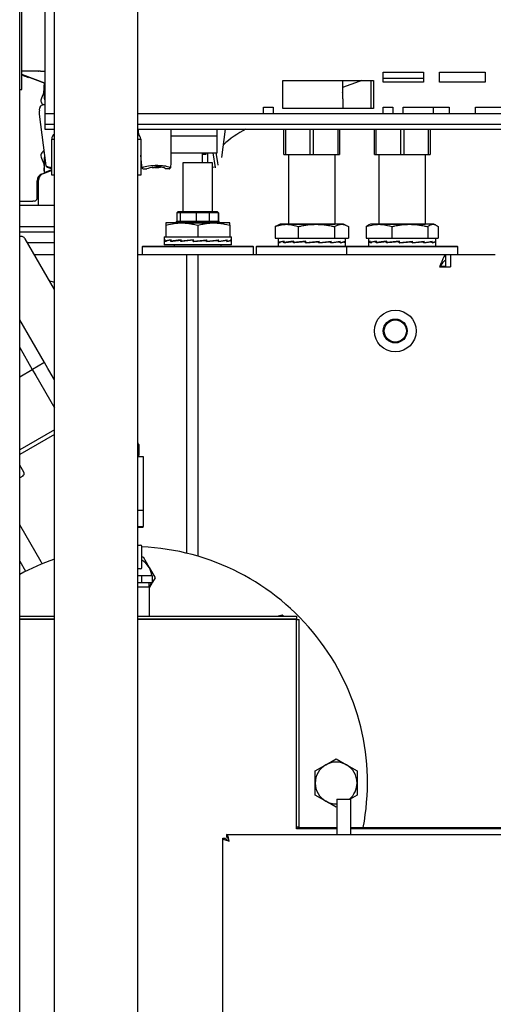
# Model space of a CAD drawing. Extents: x -72 to 51457, y 0 to 26838.
# Tile 65 of 203: x 7665 to 8005, y 8009 to 8716. Entities that reach past the tile are written whole.
import ezdxf

# ---------------------------------------------------------------- set-up
doc = ezdxf.new("R2010")
doc.units = 0
doc.header["$LTSCALE"] = 12
doc.linetypes.add('ACAD_SOLID', pattern=[0])
doc.linetypes.add('SOLID_THIN', pattern=[0])
doc.layers.get('0').update_dxf_attribs({"linetype": 'CONTINUOUS'})
doc.layers.add('501', color=7, linetype='CONTINUOUS')

# ---------------------------------------------------------------- blocks, each defined once
blk = doc.blocks.new('Vela_Drauf')
at = {"color": 7, "linetype": 'SOLID_THIN', "lineweight": 25}
for p, q in [((7664.76, 7799.68), (7664.76, 9327.68)), ((7689.76, 7807.68), (7689.76, 9318.68)), ((7749.76, 7807.68), (7749.76, 9318.68)), ((7666.26, 8666.18), (7666.26, 8851.18)), ((7682.76, 8826.28), (7682.76, 8649.08)), ((7678.27, 8679.53), (7666.26, 8679.53)), ((7682.76, 8679.12), (7678.27, 8679.53)), ((7679.72, 8679.53), (7678.36, 8679.53)), ((7678.36, 8679.53), (7678.57, 8679.53)), ((7679.72, 8679.53), (7682.76, 8679.42)), ((7667.06, 8676.84), (7666.39, 8677.09)), ((7667.04, 8676.88), (7682.76, 8670.83)), ((7682.76, 8670.75), (7667.06, 8676.84)), ((7667.06, 8676.84), (7667.06, 8676.84)), ((7669.75, 8675.32), (7670.79, 8674.93)), ((7854.01, 8672.68), (7919.01, 8672.68)), ((7854.01, 8652.68), (7854.01, 8672.68)), ((7896.76, 8672.68), (7896.76, 8659.48)), ((7917.26, 8672.68), (7917.26, 8652.68)), ((7919.01, 8672.68), (7919.01, 8652.68)), ((7926.01, 8678.68), (7955.01, 8678.68)), ((7926.01, 8671.68), (7926.01, 8678.68)), ((7926.01, 8674.48), (7955.01, 8674.48)), ((7955.01, 8678.68), (7955.01, 8671.68)), ((7966.51, 8678.68), (7999.51, 8678.68)), ((7966.51, 8671.68), (7966.51, 8678.68)), ((7999.51, 8678.68), (7999.51, 8671.68)), ((7664.76, 8666.18), (7666.26, 8666.18)), ((7682.29, 8667.13), (7682.29, 8669.33)), ((7682.48, 8670.4), (7682.57, 8670.4)), ((7682.57, 8660.14), (7682.57, 8670.4)), ((7682.76, 8670.32), (7682.57, 8670.4)), ((7896.86, 8668.87), (7896.76, 8668.97)), ((7896.86, 8668.87), (7896.86, 8666.48)), ((7896.86, 8666.48), (7896.86, 8664.1)), ((7955.01, 8671.68), (7926.01, 8671.68)), ((7999.51, 8671.68), (7966.51, 8671.68)), ((7682.02, 8664.16), (7680.35, 8660.14)), ((7682.76, 8658.9), (7682.57, 8660.14)), ((7896.76, 8664), (7896.86, 8664.1)), ((7896.76, 8659.48), (7897.26, 8659.48)), ((7897.26, 8652.68), (7897.26, 8659.48)), ((7678.93, 8651.53), (7679.24, 8653.18)), ((7682.76, 8655.18), (7681.73, 8655.18)), ((7840.01, 8653.68), (7847.01, 8653.68)), ((7840.01, 8649.08), (7840.01, 8653.68)), ((7847.01, 8653.68), (7847.01, 8649.08)), ((7919.01, 8652.68), (7854.01, 8652.68)), ((7926.01, 8653.68), (7933.01, 8653.68)), ((7926.01, 8649.08), (7926.01, 8653.68)), ((7933.01, 8653.68), (7933.01, 8649.08)), ((7940.51, 8653.68), (7973.51, 8653.68)), ((7940.51, 8649.08), (7940.51, 8653.68)), ((7962.26, 8649.08), (7962.26, 8653.68)), ((7992.51, 8653.68), (8025.51, 8653.68)), ((7992.51, 8649.08), (7992.51, 8653.68)), ((7678.71, 8648.56), (7683.6, 8611.51)), ((7682.76, 8649.08), (7682.76, 8641.48)), ((7682.76, 8649.08), (7689.76, 8649.08)), ((7749.76, 8649.08), (8654.76, 8649.08)), ((7682.76, 8641.48), (7689.76, 8641.48)), ((7682.76, 8641.48), (7682.76, 8637.68)), ((7682.76, 8637.68), (7689.76, 8637.68)), ((7749.76, 8641.48), (8654.76, 8641.48)), ((7749.76, 8637.68), (8654.76, 8637.68)), ((7773.3, 8637.68), (7773.3, 8613.92)), ((7806.76, 8632.68), (7806.76, 8637.68)), ((7810.11, 8617.36), (7812.79, 8637.68)), ((7854.76, 8619.48), (7854.76, 8637.68)), ((7855.83, 8637.68), (7855.83, 8619.48)), ((7873.68, 8619.48), (7873.68, 8637.68)), ((7875.83, 8637.68), (7875.83, 8619.48)), ((7893.68, 8619.48), (7893.68, 8637.68)), ((7894.76, 8637.68), (7894.76, 8619.48)), ((7919.76, 8619.48), (7919.76, 8637.68)), ((7920.83, 8637.68), (7920.83, 8619.48)), ((7938.68, 8619.48), (7938.68, 8637.68)), ((7940.83, 8637.68), (7940.83, 8619.48)), ((7958.68, 8619.48), (7958.68, 8637.68)), ((7959.76, 8637.68), (7959.76, 8619.48)), ((7687.76, 8630.68), (7689.76, 8630.68)), ((7687.76, 8625.68), (7687.76, 8630.68)), ((7749.76, 8630.68), (7751.76, 8630.68)), ((7750.5, 8633.59), (7750.26, 8636.35)), ((7751.76, 8630.68), (7751.76, 8625.68)), ((7806.76, 8632.68), (7773.3, 8632.68)), ((7806.76, 8620.68), (7806.76, 8632.68)), ((7687.76, 8609.68), (7687.76, 8625.68)), ((7751.76, 8625.68), (7751.76, 8609.68)), ((7680.35, 8616.93), (7682.02, 8612.91)), ((7682.57, 8616.93), (7682.74, 8618.03)), ((7682.57, 8606.67), (7682.57, 8616.93)), ((7752.21, 8613.92), (7751.76, 8619.1)), ((7773.3, 8620.68), (7806.76, 8620.68)), ((7796.21, 8613.68), (7796.21, 8620.68)), ((7798.5, 8619.68), (7796.43, 8619.68)), ((7798.7, 8620.68), (7798.72, 8620.33)), ((7798.72, 8619.98), (7798.72, 8620.33)), ((7799.75, 8620.68), (7799.75, 8613.68)), ((7803.7, 8620.68), (7805.39, 8610.25)), ((7807.15, 8613.92), (7806.05, 8620.68)), ((7854.76, 8619.48), (7855.83, 8619.48)), ((7855.83, 8619.48), (7873.68, 8619.48)), ((7857.91, 8619.48), (7857.91, 8569.48)), ((7873.68, 8619.48), (7875.83, 8619.48)), ((7875.83, 8619.48), (7893.68, 8619.48)), ((7891.61, 8569.48), (7891.61, 8619.48)), ((7893.68, 8619.48), (7894.76, 8619.48)), ((7919.76, 8619.48), (7920.83, 8619.48)), ((7920.83, 8619.48), (7938.68, 8619.48)), ((7922.91, 8619.48), (7922.91, 8569.48)), ((7938.68, 8619.48), (7940.83, 8619.48)), ((7940.83, 8619.48), (7958.68, 8619.48)), ((7956.61, 8569.48), (7956.61, 8619.48)), ((7958.68, 8619.48), (7959.76, 8619.48)), ((7682.29, 8607.74), (7682.29, 8609.94)), ((7682.57, 8606.67), (7687.76, 8608.68)), ((7687.76, 8604.68), (7687.76, 8609.68)), ((7751.76, 8609.68), (7751.76, 8604.68)), ((7752.74, 8610.02), (7752.21, 8613.92)), ((7753.82, 8609.18), (7756.22, 8609.18)), ((7760.06, 8610.29), (7761.28, 8610.18)), ((7763.13, 8610.18), (7761.28, 8610.18)), ((7772.1, 8609.18), (7769.7, 8609.18)), ((7773.3, 8613.92), (7773.1, 8610.02)), ((7782.11, 8613.68), (7782.11, 8578.68)), ((7803.41, 8613.68), (7782.11, 8613.68)), ((7803.41, 8578.68), (7803.41, 8613.68)), ((7804.6, 8610.41), (7803.41, 8610.29)), ((7807.41, 8611.91), (7807.15, 8613.92)), ((7680.44, 8605.42), (7680.43, 8605.42)), ((7680.44, 8605.42), (7687.76, 8608.26)), ((7687.76, 8608.16), (7681.52, 8605.76)), ((7682.57, 8606.67), (7682.48, 8606.67)), ((7689.76, 8604.68), (7687.76, 8604.68)), ((7751.76, 8604.68), (7749.76, 8604.68)), ((7677.28, 8600.74), (7677.27, 8600.74)), ((7677.28, 8588.03), (7677.28, 8600.74)), ((7678.34, 8583.03), (7678.34, 8601.08)), ((7677.28, 8588.03), (7677.27, 8588.03)), ((7664.76, 8586.03), (7674.12, 8586.03)), ((7664.76, 8583.03), (7678.34, 8583.03)), ((7675.3, 8586.03), (7674.12, 8586.03)), ((7678.34, 8583.03), (7689.76, 8583.03)), ((7778.76, 8578.68), (7777.76, 8577.68)), ((7777.76, 8577.68), (7777.76, 8571.53)), ((7780.35, 8577.68), (7777.76, 8577.68)), ((7778.76, 8578.68), (7781.05, 8578.68)), ((7781.05, 8578.68), (7780.35, 8577.68)), ((7791.67, 8577.68), (7780.35, 8577.68)), ((7780.35, 8571.53), (7780.35, 8577.68)), ((7781.05, 8578.68), (7791.97, 8578.68)), ((7791.67, 8577.68), (7791.97, 8578.68)), ((7791.67, 8577.68), (7791.67, 8571.53)), ((7801.18, 8577.68), (7791.67, 8577.68)), ((7791.97, 8578.68), (7800.43, 8578.68)), ((7801.18, 8577.68), (7800.43, 8578.68)), ((7800.43, 8578.68), (7806.74, 8578.68)), ((7801.18, 8571.53), (7801.18, 8577.68)), ((7807.72, 8577.68), (7801.18, 8577.68)), ((7807.72, 8577.68), (7806.74, 8578.68)), ((7806.74, 8578.68), (7806.76, 8578.68)), ((7807.76, 8577.68), (7806.76, 8578.68)), ((7807.72, 8577.68), (7807.72, 8571.53)), ((7807.76, 8577.68), (7807.72, 8577.68)), ((7807.76, 8571.53), (7807.76, 8577.68)), ((7664.76, 8567.68), (7689.76, 8567.68)), ((7770, 8570.48), (7769.74, 8570.36)), ((7769.76, 8570.32), (7769.76, 8568.71)), ((7769.76, 8568.71), (7769.76, 8560.48)), ((7776.13, 8570.48), (7770, 8570.48)), ((7815.52, 8570.48), (7770, 8570.48)), ((7776.13, 8570.48), (7784.45, 8570.48)), ((7777.76, 8571.53), (7776.71, 8570.48)), ((7777.76, 8571.53), (7780.35, 8571.53)), ((7780.35, 8571.53), (7780.65, 8571.68)), ((7780.65, 8571.68), (7791.37, 8571.68)), ((7784.45, 8570.48), (7809.38, 8570.48)), ((7791.37, 8571.68), (7791.67, 8571.53)), ((7791.67, 8571.53), (7801.18, 8571.53)), ((7792.76, 8568.71), (7792.76, 8560.48)), ((7801.18, 8571.53), (7801.36, 8571.68)), ((7801.36, 8571.68), (7807.54, 8571.68)), ((7807.54, 8571.68), (7807.72, 8571.53)), ((7807.72, 8571.53), (7807.76, 8571.53)), ((7808.81, 8570.48), (7807.76, 8571.53)), ((7815.52, 8570.48), (7809.38, 8570.48)), ((7815.78, 8570.36), (7815.52, 8570.48)), ((7815.76, 8568.71), (7815.76, 8570.32)), ((7815.76, 8568.71), (7815.76, 8560.48)), ((7850, 8568.52), (7848.47, 8567.71)), ((7848.47, 8567.71), (7848.47, 8559.48)), ((7852, 8569.48), (7849.99, 8568.55)), ((7857.91, 8569.48), (7852, 8569.48)), ((7895.89, 8569.48), (7852, 8569.48)), ((7858.13, 8569.48), (7891.38, 8569.48)), ((7864.9, 8567.71), (7864.9, 8559.48)), ((7891.19, 8567.71), (7891.19, 8559.48)), ((7897.52, 8569.48), (7891.61, 8569.48)), ((7897.52, 8569.48), (7895.89, 8569.48)), ((7899.53, 8568.55), (7897.52, 8569.48)), ((7901.04, 8567.71), (7901.04, 8559.48)), ((7913.94, 8567.71), (7913.94, 8559.48)), ((7917, 8569.48), (7915.78, 8568.91)), ((7922.91, 8569.48), (7917, 8569.48)), ((7961.59, 8569.48), (7917, 8569.48)), ((7923.13, 8569.48), (7956.38, 8569.48)), ((7932.24, 8567.71), (7932.24, 8559.48)), ((7962.52, 8569.48), (7956.61, 8569.48)), ((7958.06, 8567.71), (7958.06, 8559.48)), ((7962.52, 8569.48), (7961.59, 8569.48)), ((7963.74, 8568.91), (7962.52, 8569.48)), ((7965.58, 8567.71), (7965.58, 8559.48)), ((7664.76, 8563.88), (7689.76, 8563.88)), ((7689.76, 8522.45), (7668.69, 8558.93)), ((7768.51, 8560.48), (7768.51, 8557.57)), ((7768.51, 8560.48), (7769.76, 8560.48)), ((7769.76, 8560.48), (7774.6, 8560.48)), ((7774.6, 8560.48), (7787.91, 8560.48)), ((7787.91, 8560.48), (7792.76, 8560.48)), ((7792.76, 8560.48), (7797.6, 8560.48)), ((7797.6, 8560.48), (7803.43, 8560.48)), ((7803.43, 8560.48), (7810.91, 8560.48)), ((7810.91, 8560.48), (7815.76, 8560.48)), ((7815.76, 8560.48), (7817.01, 8560.48)), ((7817.01, 8557.57), (7817.01, 8560.48)), ((7848.47, 8559.48), (7851.93, 8559.48)), ((7850.51, 8559.48), (7850.51, 8556.68)), ((7851.93, 8559.48), (7861.44, 8559.48)), ((7861.44, 8559.48), (7864.9, 8559.48)), ((7864.9, 8559.48), (7870.44, 8559.48)), ((7870.44, 8559.48), (7885.65, 8559.48)), ((7885.65, 8559.48), (7891.19, 8559.48)), ((7891.19, 8559.48), (7893.26, 8559.48)), ((7893.26, 8559.48), (7898.97, 8559.48)), ((7898.97, 8559.48), (7901.04, 8559.48)), ((7899.01, 8556.68), (7899.01, 8559.48)), ((7913.94, 8559.48), (7917.79, 8559.48)), ((7915.51, 8559.48), (7915.51, 8556.48)), ((7917.79, 8559.48), (7928.39, 8559.48)), ((7928.39, 8559.48), (7932.24, 8559.48)), ((7932.24, 8559.48), (7937.68, 8559.48)), ((7937.68, 8559.48), (7952.62, 8559.48)), ((7952.62, 8559.48), (7958.06, 8559.48)), ((7958.06, 8559.48), (7959.64, 8559.48)), ((7959.64, 8559.48), (7964.01, 8559.48)), ((7964.01, 8556.48), (7964.01, 8559.48)), ((7964.01, 8559.48), (7965.58, 8559.48)), ((7670.16, 8556.38), (7689.76, 8556.38)), ((7753.26, 8553.68), (7752.76, 8553.18)), ((7752.76, 8553.18), (7752.76, 8547.68)), ((7832.76, 8553.18), (7752.76, 8553.18)), ((7753.26, 8553.68), (7832.26, 8553.68)), ((7768.51, 8557.33), (7768.51, 8554.68)), ((7803.43, 8554.68), (7768.51, 8554.68)), ((7769.32, 8557.05), (7769.32, 8557.87)), ((7769.32, 8557.87), (7769.39, 8557.87)), ((7769.39, 8557.58), (7769.39, 8558.14)), ((7769.39, 8557.31), (7769.39, 8557.58)), ((7769.39, 8557.58), (7769.39, 8557.58)), ((7769.39, 8557.31), (7770.37, 8557.33)), ((7773.48, 8557.05), (7773.48, 8557.87)), ((7773.48, 8557.87), (7773.64, 8557.87)), ((7773.57, 8557.87), (7773.64, 8557.89)), ((7773.64, 8557.58), (7773.64, 8558.14)), ((7773.64, 8557.31), (7773.64, 8557.58)), ((7773.64, 8557.58), (7773.64, 8557.58)), ((7773.64, 8557.31), (7774.87, 8557.34)), ((7774.69, 8557.21), (7774.69, 8557.34)), ((7774.87, 8557.34), (7780.81, 8558.03)), ((7775.91, 8554.68), (7775.91, 8553.68)), ((7780.58, 8557.05), (7780.58, 8557.87)), ((7780.58, 8557.87), (7780.81, 8557.87)), ((7780.81, 8557.58), (7780.81, 8558.14)), ((7780.81, 8557.31), (7780.81, 8557.58)), ((7780.81, 8557.58), (7780.81, 8557.58)), ((7780.81, 8557.31), (7781.57, 8557.34)), ((7781.34, 8557.12), (7781.34, 8557.33)), ((7781.57, 8557.34), (7789.79, 8558.1)), ((7789.53, 8557.05), (7789.53, 8557.87)), ((7789.53, 8557.87), (7789.74, 8557.85)), ((7789.74, 8557.07), (7789.53, 8557.05)), ((7789.74, 8557.07), (7798.59, 8557.85)), ((7789.74, 8557.58), (7789.74, 8557.85)), ((7789.74, 8557.07), (7789.74, 8557.58)), ((7789.74, 8557.58), (7789.79, 8557.58)), ((7789.79, 8557.58), (7789.79, 8558.14)), ((7789.8, 8557.58), (7789.79, 8557.58)), ((7789.8, 8557.31), (7789.8, 8557.58)), ((7798.98, 8557.87), (7798.59, 8557.85)), ((7798.83, 8558.11), (7798.83, 8557.86)), ((7798.98, 8557.05), (7798.98, 8557.87)), ((7798.98, 8557.11), (7806.55, 8557.85)), ((7798.98, 8557.58), (7799.23, 8557.58)), ((7799.23, 8557.31), (7798.98, 8557.33)), ((7799.23, 8557.58), (7799.23, 8558.14)), ((7799.23, 8557.31), (7799.23, 8557.58)), ((7799.23, 8557.58), (7799.23, 8557.58)), ((7817.01, 8554.68), (7803.43, 8554.68)), ((7807.47, 8557.87), (7806.55, 8557.85)), ((7806.77, 8558.04), (7806.77, 8557.86)), ((7807.47, 8557.05), (7807.47, 8557.87)), ((7807.47, 8557.19), (7812.42, 8557.85)), ((7807.47, 8557.58), (7807.68, 8557.58)), ((7807.68, 8557.31), (7807.47, 8557.32)), ((7807.68, 8557.58), (7807.68, 8558.14)), ((7807.68, 8557.31), (7807.68, 8557.58)), ((7807.68, 8557.58), (7807.68, 8557.58)), ((7809.61, 8553.68), (7809.61, 8554.68)), ((7813.73, 8557.87), (7812.42, 8557.85)), ((7812.58, 8557.94), (7812.58, 8557.85)), ((7813.73, 8557.05), (7813.73, 8557.87)), ((7813.73, 8557.58), (7813.86, 8557.58)), ((7813.86, 8557.31), (7813.73, 8557.32)), ((7813.86, 8557.58), (7813.86, 8558.14)), ((7813.86, 8557.31), (7813.86, 8557.58)), ((7813.86, 8557.58), (7813.86, 8557.58)), ((7816.79, 8557.87), (7816.23, 8557.86)), ((7816.79, 8557.05), (7816.79, 8557.87)), ((7816.79, 8557.58), (7816.83, 8557.58)), ((7816.83, 8557.31), (7816.79, 8557.32)), ((7816.83, 8557.58), (7816.83, 8558.14)), ((7816.83, 8557.31), (7816.83, 8557.58)), ((7816.83, 8557.58), (7816.83, 8557.58)), ((7817.01, 8554.68), (7817.01, 8557.33)), ((7832.76, 8553.18), (7832.26, 8553.68)), ((7832.76, 8547.68), (7832.76, 8553.18)), ((7835.26, 8553.68), (7834.76, 8553.18)), ((7834.76, 8553.18), (7834.76, 8547.68)), ((7899.76, 8553.18), (7834.76, 8553.18)), ((7835.26, 8553.68), (7900.26, 8553.68)), ((7850.51, 8556.43), (7850.51, 8553.68)), ((7851.03, 8556.05), (7851.03, 8556.87)), ((7851.03, 8556.87), (7851.09, 8556.87)), ((7851.09, 8556.58), (7851.09, 8557.14)), ((7851.09, 8556.31), (7851.09, 8556.58)), ((7851.09, 8556.58), (7851.09, 8556.58)), ((7851.09, 8556.31), (7851.92, 8556.33)), ((7854.76, 8556.05), (7854.76, 8556.87)), ((7854.76, 8556.87), (7854.91, 8556.87)), ((7854.91, 8556.58), (7854.91, 8557.14)), ((7854.91, 8556.31), (7854.91, 8556.58)), ((7854.91, 8556.58), (7854.91, 8556.58)), ((7854.91, 8556.31), (7856.19, 8556.34)), ((7856.01, 8556.23), (7856.01, 8556.34)), ((7856.19, 8556.34), (7861.76, 8557.02)), ((7861.54, 8556.05), (7861.54, 8556.87)), ((7861.54, 8556.87), (7861.76, 8556.87)), ((7861.76, 8556.58), (7861.76, 8557.14)), ((7861.76, 8556.31), (7861.76, 8556.58)), ((7861.76, 8556.58), (7861.76, 8556.58)), ((7861.76, 8556.31), (7862.59, 8556.34)), ((7862.36, 8556.13), (7862.36, 8556.33)), ((7862.59, 8556.34), (7870.58, 8557.09)), ((7870.32, 8556.05), (7870.32, 8556.87)), ((7870.32, 8556.87), (7870.58, 8556.85)), ((7870.6, 8556.07), (7870.32, 8556.05)), ((7870.58, 8556.58), (7870.58, 8557.14)), ((7870.58, 8556.31), (7870.58, 8556.58)), ((7870.58, 8556.58), (7870.58, 8556.58)), ((7870.6, 8556.07), (7879.47, 8556.85)), ((7870.6, 8556.07), (7870.6, 8556.32)), ((7879.78, 8556.87), (7879.47, 8556.85)), ((7879.71, 8557.11), (7879.71, 8556.87)), ((7879.78, 8556.05), (7879.78, 8556.87)), ((7879.78, 8556.1), (7887.62, 8556.85)), ((7879.78, 8556.58), (7880.04, 8556.58)), ((7880.04, 8556.31), (7879.78, 8556.33)), ((7880.04, 8556.58), (7880.04, 8557.14)), ((7880.04, 8556.31), (7880.04, 8556.58)), ((7880.04, 8556.58), (7880.04, 8556.58)), ((7888.48, 8556.87), (7887.62, 8556.85)), ((7887.85, 8557.05), (7887.85, 8556.86)), ((7888.48, 8556.05), (7888.48, 8556.87)), ((7888.48, 8556.18), (7893.82, 8556.85)), ((7888.48, 8556.58), (7888.7, 8556.58)), ((7888.7, 8556.31), (7888.48, 8556.32)), ((7888.7, 8556.58), (7888.7, 8557.14)), ((7888.7, 8556.31), (7888.7, 8556.58)), ((7888.7, 8556.58), (7888.7, 8556.58)), ((7895.09, 8556.87), (7893.82, 8556.85)), ((7893.99, 8556.96), (7893.99, 8556.85)), ((7895.09, 8556.05), (7895.09, 8556.87)), ((7895.09, 8556.58), (7895.23, 8556.58)), ((7895.23, 8556.31), (7895.09, 8556.32)), ((7895.23, 8556.58), (7895.23, 8557.14)), ((7895.23, 8556.31), (7895.23, 8556.58)), ((7895.23, 8556.58), (7895.23, 8556.58)), ((7898.6, 8556.87), (7897.88, 8556.86)), ((7898.6, 8556.05), (7898.6, 8556.87)), ((7898.6, 8556.58), (7898.65, 8556.58)), ((7898.65, 8556.31), (7898.6, 8556.32)), ((7898.65, 8556.58), (7898.65, 8557.14)), ((7898.65, 8556.31), (7898.65, 8556.58)), ((7898.65, 8556.58), (7898.65, 8556.58)), ((7899.01, 8553.68), (7899.01, 8556.43)), ((7900.26, 8553.68), (7899.76, 8553.18)), ((7899.76, 8553.18), (7899.76, 8547.68)), ((7979.76, 8553.18), (7899.76, 8553.18)), ((7900.26, 8553.68), (7979.26, 8553.68)), ((7915.51, 8556.24), (7915.51, 8553.68)), ((7916.61, 8556.05), (7916.61, 8556.87)), ((7916.61, 8556.87), (7916.69, 8556.87)), ((7916.69, 8556.58), (7916.69, 8557.14)), ((7916.69, 8556.31), (7916.69, 8556.58)), ((7916.69, 8556.58), (7916.69, 8556.58)), ((7916.69, 8556.31), (7917.8, 8556.33)), ((7921, 8556.86), (7921.3, 8556.91)), ((7921.13, 8556.05), (7921.13, 8556.87)), ((7921.13, 8556.87), (7921.3, 8556.87)), ((7921.3, 8556.58), (7921.3, 8557.14)), ((7921.3, 8556.31), (7921.3, 8556.58)), ((7921.3, 8556.58), (7921.3, 8556.58)), ((7921.3, 8556.31), (7922.48, 8556.34)), ((7922.29, 8556.2), (7922.29, 8556.34)), ((7922.48, 8556.34), (7928.72, 8557.04)), ((7928.49, 8556.05), (7928.49, 8556.87)), ((7928.49, 8556.87), (7928.72, 8556.87)), ((7928.72, 8556.58), (7928.72, 8557.14)), ((7928.72, 8556.31), (7928.72, 8556.58)), ((7928.72, 8556.58), (7928.72, 8556.58)), ((7928.72, 8556.31), (7929.43, 8556.34)), ((7929.19, 8556.11), (7929.19, 8556.33)), ((7929.43, 8556.34), (7937.83, 8557.11)), ((7937.56, 8556.05), (7937.56, 8556.87)), ((7937.56, 8556.87), (7937.7, 8556.85)), ((7937.7, 8556.07), (7937.56, 8556.05)), ((7937.7, 8556.07), (7946.52, 8556.85)), ((7937.7, 8556.58), (7937.7, 8556.85)), ((7937.7, 8556.07), (7937.7, 8556.58)), ((7937.7, 8556.58), (7937.83, 8556.58)), ((7937.83, 8556.58), (7937.83, 8557.14)), ((7937.83, 8556.31), (7937.83, 8556.58)), ((7937.83, 8556.58), (7937.83, 8556.58)), ((7946.97, 8556.87), (7946.52, 8556.85)), ((7946.77, 8557.1), (7946.77, 8556.86)), ((7946.97, 8556.05), (7946.97, 8556.87)), ((7946.97, 8556.12), (7954.31, 8556.85)), ((7946.97, 8556.58), (7947.22, 8556.58)), ((7947.22, 8556.31), (7946.97, 8556.33)), ((7947.22, 8556.58), (7947.22, 8557.14)), ((7947.22, 8556.31), (7947.22, 8556.58)), ((7947.22, 8556.58), (7947.22, 8556.58)), ((7955.28, 8556.87), (7954.31, 8556.85)), ((7954.53, 8557.04), (7954.53, 8556.85)), ((7955.28, 8556.05), (7955.28, 8556.87)), ((7955.28, 8556.21), (7959.89, 8556.85)), ((7955.28, 8556.58), (7955.48, 8556.58)), ((7955.49, 8556.31), (7955.28, 8556.32)), ((7955.48, 8556.58), (7955.48, 8557.14)), ((7955.49, 8556.58), (7955.48, 8556.58)), ((7955.49, 8556.31), (7955.49, 8556.58)), ((7961.23, 8556.87), (7959.89, 8556.85)), ((7960.04, 8556.92), (7960.04, 8556.85)), ((7961.23, 8556.05), (7961.23, 8556.87)), ((7961.23, 8556.58), (7961.35, 8556.58)), ((7961.35, 8556.31), (7961.23, 8556.32)), ((7961.35, 8556.58), (7961.35, 8557.14)), ((7961.35, 8556.31), (7961.35, 8556.58)), ((7961.35, 8556.58), (7961.35, 8556.58)), ((7963.91, 8556.87), (7963.47, 8556.87)), ((7963.91, 8556.05), (7963.91, 8556.87)), ((7963.91, 8556.58), (7963.93, 8556.58)), ((7963.93, 8556.31), (7963.91, 8556.31)), ((7963.93, 8556.58), (7963.93, 8557.14)), ((7963.93, 8556.31), (7963.93, 8556.58)), ((7963.93, 8556.58), (7963.93, 8556.58)), ((7964.01, 8553.68), (7964.01, 8556.24)), ((7675.19, 8547.68), (7689.76, 8547.68)), ((7749.76, 8547.68), (7784.76, 8547.68)), ((7784.76, 8547.68), (7784.76, 8332.91)), ((7784.76, 8547.68), (7792.76, 8547.68)), ((7792.76, 8547.68), (7792.76, 8330.77)), ((7792.76, 8547.68), (7970.99, 8547.68)), ((7974.45, 8547.68), (8006.58, 8547.68)), ((7966.66, 8538.68), (7974.45, 8538.68)), ((7967.12, 8539.18), (7970.99, 8539.18)), ((7688.39, 8528.03), (7687.47, 8528.19)), ((7682.48, 8470.05), (7664.76, 8500.75)), ((7664.76, 8480.75), (7673.82, 8465.05)), ((7674.08, 8465.2), (7682.22, 8469.9)), ((7682.48, 8470.05), (7682.22, 8469.9)), ((7685.06, 8465.59), (7682.48, 8470.05)), ((7664.76, 8459.82), (7673.82, 8465.05)), ((7673.82, 8465.05), (7676.4, 8460.59)), ((7676.4, 8460.59), (7689.76, 8437.45)), ((7685.7, 8464.47), (7685.06, 8465.59)), ((7689.76, 8457.45), (7685.7, 8464.47)), ((7689.76, 8421.72), (7664.76, 8407.28)), ((7689.76, 8418.25), (7664.76, 8403.82)), ((7750.01, 8412.33), (7749.76, 8412.33)), ((7750.26, 8411.33), (7749.76, 8411.33)), ((7750.76, 8410.83), (7749.76, 8410.83)), ((7750.01, 8411.33), (7750.01, 8412.33)), ((7750.76, 8410.83), (7750.26, 8411.33)), ((7750.76, 8403.63), (7750.76, 8410.83)), ((7750.76, 8403.63), (7749.76, 8403.63)), ((7750.26, 8402.33), (7750.26, 8403.05)), ((7750.32, 8403.19), (7750.76, 8403.63)), ((7667.73, 8391.1), (7664.76, 8396.25)), ((7753.66, 8402.13), (7749.76, 8402.13)), ((7753.66, 8363.63), (7753.66, 8402.13)), ((7666.98, 8388.36), (7664.76, 8387.08)), ((7753.66, 8363.63), (7749.76, 8363.63)), ((7753.66, 8352.13), (7753.66, 8363.63)), ((7680.11, 8326.66), (7664.76, 8353.25)), ((7749.76, 8352.13), (7753.66, 8352.13)), ((7749.76, 8351.63), (7753.16, 8351.63)), ((7753.16, 8351.63), (7753.66, 8352.13)), ((7749.76, 8338.63), (7751.4, 8338.63)), ((7752.55, 8322.63), (7752.55, 8337.63)), ((7664.76, 8327.25), (7669.01, 8319.88)), ((7752.55, 8330.18), (7753.42, 8330.18)), ((7753.42, 8330.18), (7757.75, 8322.68)), ((7751.4, 8321.63), (7749.76, 8321.63)), ((7757.75, 8322.68), (7762.08, 8315.18)), ((7752.55, 8316.63), (7749.76, 8316.63)), ((7752.55, 8311.63), (7749.76, 8311.63)), ((7752.55, 8311.63), (7752.55, 8316.63)), ((7760.35, 8316.63), (7752.55, 8316.63)), ((7760.35, 8311.63), (7752.55, 8311.63)), ((7757.76, 8308.63), (7757.76, 8311.63)), ((7760.03, 8311.63), (7758.1, 8308.29)), ((7760.35, 8311.63), (7760.35, 8316.63)), ((7762.08, 8315.18), (7760.35, 8312.18)), ((7749.76, 8308.63), (7758.06, 8308.63)), ((7758.06, 8287.68), (7758.06, 8308.63)), ((7664.76, 8287.68), (7689.76, 8287.68)), ((7664.76, 8285.68), (7689.76, 8285.68)), ((7689.76, 8285.18), (7664.76, 8285.18)), ((7749.76, 8287.68), (7863.76, 8287.68)), ((7749.76, 8285.68), (7863.76, 8285.68)), ((7863.76, 8285.18), (7749.76, 8285.18)), ((7849.7, 8287.68), (7853.54, 8288.71)), ((7853.54, 8288.71), (7854.57, 8287.68)), ((7863.76, 8287.68), (7863.76, 8285.68)), ((7863.76, 8285.18), (7863.76, 8285.68)), ((7863.76, 8134.68), (7863.76, 8285.18)), ((7863.76, 8285.18), (7865.76, 8285.18)), ((7865.76, 8136.18), (7865.76, 8285.18)), ((7884.76, 8180.67), (7892.26, 8185)), ((7892.26, 8185), (7899.76, 8180.67)), ((7877.26, 8176.34), (7884.76, 8180.67)), ((7899.76, 8180.67), (7907.26, 8176.34)), ((7877.26, 8167.68), (7877.26, 8176.34)), ((7907.26, 8176.34), (7907.26, 8167.68)), ((7877.26, 8159.02), (7877.26, 8167.68)), ((7907.26, 8167.68), (7907.26, 8159.02)), ((7884.76, 8154.69), (7877.26, 8159.02)), ((7892.76, 8156.18), (7892.76, 8130.68)), ((7892.76, 8156.18), (7902.76, 8156.18)), ((7907.26, 8159.02), (7902.34, 8156.18)), ((7902.76, 8130.68), (7902.76, 8156.18)), ((7892.26, 8150.36), (7884.76, 8154.69)), ((7892.76, 8150.65), (7892.26, 8150.36)), ((7863.76, 8136.18), (7865.76, 8136.18)), ((7892.76, 8134.68), (7863.76, 8134.68)), ((7864.76, 8135.68), (7892.76, 8135.68)), ((7864.76, 8135.68), (7864.76, 8134.68)), ((7902.76, 8135.68), (8250.61, 8135.68)), ((8255.46, 8134.68), (7902.76, 8134.68)), ((7810.76, 7840.39), (7810.76, 8127.98)), ((7810.76, 8127.98), (7812.76, 8127.98)), ((7813.46, 8130.68), (8253.05, 8130.68)), ((7813.46, 8130.68), (7813.46, 8128.68))]:
    blk.add_line(p, q, dxfattribs=at)
for points in [[(7910.75, 8672.68), (7908.7, 8671.96), (7896.76, 8667.63)], [(7679.33, 8653.6), (7679.28, 8653.39), (7679.24, 8653.18)], [(7763.14, 8610.18), (7763.13, 8610.18)], [(7805.44, 8609.98), (7805.42, 8610.11), (7805.39, 8610.25)], [(7789.53, 8557.05), (7794.29, 8557.46), (7798.98, 8557.87)], [(7789.8, 8557.31), (7794.55, 8557.73), (7799.23, 8558.14)], [(7870.32, 8556.05), (7875.06, 8556.46), (7879.78, 8556.87)], [(7870.58, 8556.31), (7875.32, 8556.73), (7880.04, 8557.14)], [(7937.56, 8556.05), (7942.32, 8556.46), (7946.97, 8556.87)], [(7937.83, 8556.31), (7942.58, 8556.73), (7947.22, 8557.14)], [(7681.19, 8325.35), (7680.68, 8325.86), (7680.11, 8326.66)]]:
    blk.add_lwpolyline(points, dxfattribs=at)
for points in [[(7798.97, 8570, -0.033381), (7804.14, 8570.37)], [(7872, 8569, -0.029249), (7877.91, 8569.37)], [(7918.88, 8569, -0.041804), (7923, 8569.37)], [(7939.21, 8569, -0.029775), (7945.02, 8569.37)]]:
    blk.add_lwpolyline(points, format="xyb", dxfattribs=at)
for radius in [15, 8.6, 8]:
    blk.add_circle((7934.76, 8492.68), radius, dxfattribs=at)
for centre, radius, start, end in [((7719.84, 8633.72), 30.54, 4.94894, 7.46257), ((7863.76, 8567.63), 79, 117.52561, 131.7082), ((7691.76, 8630.68), 4, 120, 180), ((7747.76, 8630.68), 4, 0, 60), ((7796.53, 8619.97), 0.328, 192.98439, 216.758), ((7796.43, 8619.89), 0.207, 215.13162, 268.06666), ((7798.49, 8619.89), 0.207, 271.93334, 324.86838), ((7798.37, 8619.98), 0.351, 323.91678, 0.87413), ((7682.26, 8600.77), 5, 111.52464, 180.25718), ((7675.28, 8588.02), 1.98, 270.48628, 0.47817), ((7673.93, 8465.46), 0.3, 210.00001, 300), ((7750.46, 8403.05), 0.2, 135.00001, 180), ((7750.46, 8402.33), 0.2, 180, 270), ((7666, 8390.1), 2, 300, 30), ((7751.56, 8348.63), 3, 90, 126.8699), ((7744.76, 8167.68), 170, 349.15018, 87.37216), ((7744.76, 8167.68), 170, 108.8765, 118.07249), ((7744.76, 8315.18), 15, 30, 58.69355), ((7744.76, 8315.18), 15, 5.54725, 30), ((7744.76, 8315.18), 15, 332.45732, 346.31011), ((7892.26, 8167.68), 15, 120, 180), ((7892.26, 8167.68), 15, 60, 120), ((7892.26, 8167.68), 15, 0, 60), ((7892.26, 8167.68), 15, 180, 240), ((7892.26, 8167.68), 15, 309.94451, 0), ((7892.26, 8167.68), 15, 240, 271.91021)]:
    blk.add_arc(centre, radius, start, end, dxfattribs=at)
for points in [[(7669.75, 8675.32), (7668.13, 8675.91), (7667.72, 8676.06), (7666.26, 8676.62)], [(7681.73, 8655.18), (7680.57, 8655.18), (7679.57, 8654.52), (7679.33, 8653.6)], [(7761.66, 8610.47), (7759.22, 8610.27), (7757.15, 8609.78), (7756.22, 8609.18)], [(7760.85, 8610.41), (7761.41, 8610.35), (7762.2, 8610.28), (7762.8, 8610.22), (7763.08, 8610.19), (7763.14, 8610.19), (7763.14, 8610.18)], [(7763.13, 8610.18), (7763.25, 8610.19), (7764.02, 8610.25), (7765.88, 8610.41)], [(7766.37, 8610.5), (7766.21, 8610.45), (7766.14, 8610.43), (7765.88, 8610.41)], [(7769.7, 8609.18), (7769.6, 8609.78), (7768.21, 8610.27), (7766.05, 8610.47)], [(7792.76, 8568.71), (7793.59, 8568.92), (7794.92, 8569.24), (7796.4, 8569.57), (7797.64, 8569.81), (7798.49, 8569.94), (7798.97, 8570)], [(7864.9, 8567.71), (7865.85, 8567.92), (7867.38, 8568.24), (7869.06, 8568.57), (7870.48, 8568.81), (7871.45, 8568.94), (7872, 8569)], [(7913.94, 8567.71), (7916.41, 8568.48), (7917.46, 8568.76), (7918.88, 8569)], [(7915.79, 8568.88), (7915.62, 8568.82), (7915.34, 8568.71), (7914.99, 8568.51), (7914.58, 8568.22), (7914.19, 8567.92), (7913.94, 8567.71)], [(7932.24, 8567.71), (7933.17, 8567.92), (7934.67, 8568.24), (7936.33, 8568.57), (7937.72, 8568.81), (7938.68, 8568.94), (7939.21, 8569)], [(7769.39, 8558.14), (7768.8, 8557.95), (7768.51, 8557.76), (7768.51, 8557.57)], [(7769.32, 8557.87), (7768.78, 8557.69), (7768.51, 8557.51), (7768.51, 8557.33)], [(7773.48, 8557.87), (7771.55, 8557.6), (7770.14, 8557.32), (7769.32, 8557.05)], [(7773.64, 8558.14), (7771.68, 8557.87), (7770.24, 8557.59), (7769.39, 8557.31)], [(7780.58, 8557.87), (7777.78, 8557.6), (7775.45, 8557.32), (7773.48, 8557.05)], [(7780.81, 8558.14), (7777.99, 8557.86), (7775.64, 8557.59), (7773.64, 8557.31)], [(7789.53, 8557.87), (7786.34, 8557.6), (7783.37, 8557.32), (7780.58, 8557.05)], [(7789.79, 8558.14), (7786.6, 8557.87), (7783.61, 8557.59), (7780.81, 8557.31)], [(7798.98, 8557.05), (7802.09, 8557.32), (7804.91, 8557.6), (7807.47, 8557.87)], [(7799.23, 8557.31), (7802.34, 8557.59), (7805.14, 8557.87), (7807.68, 8558.14)], [(7807.47, 8557.05), (7810.06, 8557.33), (7812.09, 8557.6), (7813.73, 8557.87)], [(7807.68, 8557.31), (7810.25, 8557.59), (7812.26, 8557.86), (7813.86, 8558.14)], [(7813.73, 8557.05), (7815.33, 8557.32), (7816.37, 8557.6), (7816.79, 8557.87)], [(7813.86, 8557.31), (7815.43, 8557.59), (7816.44, 8557.87), (7816.83, 8558.14)], [(7816.79, 8557.05), (7817, 8557.18), (7817.06, 8557.31), (7816.97, 8557.45)], [(7816.83, 8557.31), (7816.94, 8557.4), (7817.01, 8557.49), (7817.01, 8557.57)], [(7851.09, 8557.14), (7850.6, 8556.95), (7850.42, 8556.75), (7850.55, 8556.56)], [(7851.03, 8556.87), (7850.68, 8556.73), (7850.51, 8556.58), (7850.51, 8556.43)], [(7854.76, 8556.87), (7852.96, 8556.6), (7851.69, 8556.32), (7851.03, 8556.05)], [(7854.91, 8557.14), (7853.08, 8556.87), (7851.78, 8556.59), (7851.09, 8556.31)], [(7861.54, 8556.87), (7858.82, 8556.6), (7856.6, 8556.33), (7854.76, 8556.05)], [(7861.76, 8557.14), (7859.02, 8556.86), (7856.78, 8556.59), (7854.91, 8556.31)], [(7870.32, 8556.87), (7867.16, 8556.6), (7864.24, 8556.32), (7861.54, 8556.05)], [(7870.58, 8557.14), (7867.41, 8556.87), (7864.48, 8556.59), (7861.76, 8556.31)], [(7879.78, 8556.05), (7882.94, 8556.32), (7885.82, 8556.6), (7888.48, 8556.87)], [(7880.04, 8556.31), (7883.19, 8556.59), (7886.06, 8556.87), (7888.7, 8557.14)], [(7888.48, 8556.05), (7891.16, 8556.33), (7893.32, 8556.6), (7895.09, 8556.87)], [(7888.7, 8556.31), (7891.36, 8556.59), (7893.49, 8556.86), (7895.23, 8557.14)], [(7895.09, 8556.05), (7896.82, 8556.32), (7898.02, 8556.6), (7898.6, 8556.87)], [(7895.23, 8556.31), (7896.94, 8556.59), (7898.1, 8556.87), (7898.65, 8557.14)], [(7898.6, 8556.05), (7899.01, 8556.24), (7899.11, 8556.44), (7898.9, 8556.64)], [(7898.65, 8556.31), (7898.89, 8556.43), (7899.01, 8556.56), (7899.01, 8556.68)], [(7916.69, 8557.14), (7915.7, 8556.87), (7915.33, 8556.59), (7915.58, 8556.31)], [(7916.61, 8556.87), (7915.88, 8556.66), (7915.51, 8556.45), (7915.51, 8556.24)], [(7921.13, 8556.87), (7919.09, 8556.6), (7917.55, 8556.32), (7916.61, 8556.05)], [(7921.3, 8557.14), (7919.23, 8556.87), (7917.67, 8556.59), (7916.69, 8556.31)], [(7928.49, 8556.87), (7925.62, 8556.6), (7923.2, 8556.32), (7921.13, 8556.05)], [(7928.72, 8557.14), (7925.84, 8556.87), (7923.4, 8556.59), (7921.3, 8556.31)], [(7937.56, 8556.87), (7934.36, 8556.6), (7931.34, 8556.32), (7928.49, 8556.05)], [(7937.83, 8557.14), (7934.62, 8556.87), (7931.59, 8556.59), (7928.72, 8556.31)], [(7946.97, 8556.05), (7950.05, 8556.32), (7952.81, 8556.6), (7955.28, 8556.87)], [(7947.22, 8556.31), (7950.29, 8556.59), (7953.03, 8556.87), (7955.48, 8557.14)], [(7955.28, 8556.05), (7957.73, 8556.32), (7959.75, 8556.6), (7961.23, 8556.87)], [(7955.49, 8556.31), (7957.91, 8556.59), (7959.9, 8556.87), (7961.35, 8557.14)], [(7961.23, 8556.05), (7962.71, 8556.32), (7963.62, 8556.6), (7963.91, 8556.87)], [(7961.35, 8556.31), (7962.8, 8556.59), (7963.68, 8556.87), (7963.93, 8557.14)], [(7963.91, 8556.05), (7964, 8556.14), (7964.03, 8556.27), (7963.96, 8556.36)], [(7963.93, 8556.31), (7963.98, 8556.37), (7964.01, 8556.43), (7964.01, 8556.48)], [(7689.76, 8527.29), (7689.29, 8527.74), (7689.06, 8527.86), (7688.39, 8528.03)], [(7752.55, 8337.63), (7752.55, 8338.19), (7752.03, 8338.63), (7751.4, 8338.63)], [(7751.4, 8321.63), (7752.03, 8321.63), (7752.55, 8322.08), (7752.55, 8322.63)], [(7815.46, 8125.98), (7815.2, 8126.54), (7814.77, 8127.39), (7814.3, 8128.16), (7813.9, 8128.57), (7813.62, 8128.67), (7813.46, 8128.68)]]:
    blk.add_open_spline(points, degree=3, dxfattribs=at)
for points, knots in [([(7682.02, 8664.16), (7682.08, 8664.33), (7682.1, 8664.42), (7682.13, 8664.59), (7682.16, 8664.76), (7682.19, 8664.98), (7682.21, 8665.2), (7682.26, 8665.67), (7682.28, 8666.1), (7682.29, 8667.13)], [0, 0, 0, 0, 1, 1, 1, 2, 2, 2, 3, 3, 3, 3]), ([(7682.48, 8670.4), (7682.44, 8670.39), (7682.43, 8670.37), (7682.4, 8670.31), (7682.38, 8670.26), (7682.37, 8670.19), (7682.35, 8670.1), (7682.31, 8669.9), (7682.3, 8669.72), (7682.29, 8669.33)], [0, 0, 0, 0, 1, 1, 1, 2, 2, 2, 3, 3, 3, 3]), ([(7680.35, 8660.14), (7679.97, 8658.99), (7679.91, 8658.26), (7680.15, 8657.39), (7680.26, 8656.98), (7680.44, 8656.59), (7680.68, 8656.21), (7680.95, 8655.8), (7681.17, 8655.55), (7681.62, 8655.15)], [0, 0, 0, 0, 1, 1, 1, 2, 2, 2, 3, 3, 3, 3]), ([(7678.93, 8651.53), (7678.79, 8650.59), (7678.73, 8650.16), (7678.7, 8649.71), (7678.67, 8649.26), (7678.67, 8648.99), (7678.71, 8648.57)], [0, 0, 0, 0, 1, 1, 1, 2, 2, 2, 2]), ([(7682.17, 8622.34), (7681.37, 8621.87), (7680.59, 8620.92), (7680.26, 8620.02), (7679.9, 8619.05), (7679.93, 8618.09), (7680.35, 8616.93)], [0, 0, 0, 0, 1, 1, 1, 2, 2, 2, 2]), ([(7682.02, 8612.91), (7682.08, 8612.74), (7682.1, 8612.65), (7682.13, 8612.47), (7682.16, 8612.28), (7682.19, 8612.06), (7682.21, 8611.82), (7682.27, 8611.27), (7682.28, 8610.84), (7682.29, 8609.94)], [0, 0, 0, 0, 1, 1, 1, 2, 2, 2, 3, 3, 3, 3]), ([(7683.59, 8611.52), (7683.79, 8611.12), (7684.01, 8610.93), (7684.76, 8610.54), (7685.53, 8610.14), (7686.17, 8609.87), (7687.86, 8609.26)], [0, 0, 0, 0, 1, 1, 1, 2, 2, 2, 2]), ([(7683.63, 8611.51), (7683.84, 8611.27), (7684.05, 8611.15), (7684.68, 8610.93), (7685.3, 8610.71), (7686, 8610.51), (7687.81, 8610.02)], [0, 0, 0, 0, 1, 1, 1, 2, 2, 2, 2]), ([(7764.09, 8611.71), (7761.15, 8611.61), (7759.5, 8611.48), (7757.46, 8611.17), (7755.53, 8610.87), (7754, 8610.5), (7752.74, 8610.02)], [0, 0, 0, 0, 1, 1, 1, 2, 2, 2, 2]), ([(7752.74, 8610.02), (7752.86, 8609.7), (7752.95, 8609.57), (7753.14, 8609.42), (7753.34, 8609.27), (7753.48, 8609.22), (7753.82, 8609.18)], [0, 0, 0, 0, 1, 1, 1, 2, 2, 2, 2]), ([(7766.05, 8610.47), (7765.72, 8610.71), (7764.74, 8610.85), (7763.63, 8610.8), (7762.85, 8610.76), (7762.13, 8610.64), (7761.66, 8610.47)], [0, 0, 0, 0, 1, 1, 1, 2, 2, 2, 2]), ([(7764.37, 8611.71), (7765.19, 8611.67), (7766.49, 8611.62), (7767.87, 8611.52), (7768.99, 8611.39), (7769.73, 8611.27), (7770.13, 8611.19), (7771.67, 8610.89), (7772.31, 8610.64), (7773.1, 8610.02)], [0, 0, 0, 0, 1, 2, 3, 4, 4, 4, 5, 5, 5, 5]), ([(7772.1, 8609.18), (7772.43, 8609.22), (7772.57, 8609.27), (7772.75, 8609.42), (7772.93, 8609.57), (7773.01, 8609.7), (7773.1, 8610.02)], [0, 0, 0, 0, 1, 1, 1, 2, 2, 2, 2]), ([(7681.52, 8605.76), (7680.26, 8605.14), (7679.78, 8604.76), (7679.21, 8603.92), (7678.64, 8603.09), (7678.46, 8602.49), (7678.34, 8601.08)], [0, 0, 0, 0, 1, 1, 1, 2, 2, 2, 2]), ([(7682.29, 8607.74), (7682.3, 8607.34), (7682.31, 8607.17), (7682.35, 8606.97), (7682.37, 8606.88), (7682.38, 8606.81), (7682.41, 8606.75), (7682.43, 8606.7), (7682.44, 8606.68), (7682.48, 8606.67)], [0, 0, 0, 0, 1, 1, 1, 2, 2, 2, 3, 3, 3, 3]), ([(7769.76, 8568.71), (7772.62, 8569.44), (7773.96, 8569.72), (7775.88, 8569.99), (7777.71, 8570.24), (7779.45, 8570.37), (7781.15, 8570.37), (7782.86, 8570.37), (7784.67, 8570.25), (7786.41, 8570.02), (7786.89, 8569.96), (7787.75, 8569.83), (7789.02, 8569.59), (7790.53, 8569.25), (7791.91, 8568.92), (7792.76, 8568.71)], [0, 0, 0, 0, 1, 1, 1, 2, 2, 2, 3, 3, 3, 4, 5, 6, 7, 7, 7, 7]), ([(7804.14, 8570.37), (7805.89, 8570.37), (7807.61, 8570.26), (7809.26, 8570.04), (7810.95, 8569.81), (7812.45, 8569.51), (7815.76, 8568.71)], [0, 0, 0, 0, 1, 1, 1, 2, 2, 2, 2]), ([(7848.47, 8567.71), (7850.69, 8568.48), (7851.64, 8568.76), (7852.91, 8569), (7854.14, 8569.24), (7855.36, 8569.36), (7856.6, 8569.37), (7857.85, 8569.37), (7859.08, 8569.26), (7860.26, 8569.04), (7861.47, 8568.81), (7862.53, 8568.51), (7864.9, 8567.71)], [0, 0, 0, 0, 1, 1, 1, 2, 2, 2, 3, 3, 3, 4, 4, 4, 4]), ([(7877.91, 8569.37), (7879.91, 8569.37), (7881.88, 8569.26), (7883.76, 8569.04), (7884.27, 8568.98), (7885.23, 8568.85), (7886.72, 8568.61), (7888.54, 8568.26), (7890.19, 8567.92), (7891.19, 8567.71)], [0, 0, 0, 0, 1, 1, 1, 2, 3, 4, 5, 5, 5, 5]), ([(7891.19, 8567.71), (7892.56, 8568.5), (7893.14, 8568.78), (7893.91, 8569.02), (7894.66, 8569.25), (7895.43, 8569.37), (7896.16, 8569.37), (7896.89, 8569.37), (7897.64, 8569.24), (7898.42, 8568.99), (7899.24, 8568.72), (7899.82, 8568.44), (7901.04, 8567.71)], [0, 0, 0, 0, 1, 1, 1, 2, 2, 2, 3, 3, 3, 4, 4, 4, 4]), ([(7923, 8569.37), (7924.39, 8569.37), (7925.76, 8569.26), (7927.07, 8569.04), (7928.42, 8568.81), (7929.61, 8568.51), (7932.24, 8567.71)], [0, 0, 0, 0, 1, 1, 1, 2, 2, 2, 2]), ([(7945.02, 8569.37), (7946.98, 8569.37), (7948.92, 8569.26), (7950.77, 8569.04), (7951.27, 8568.98), (7952.21, 8568.85), (7953.68, 8568.61), (7955.46, 8568.26), (7957.08, 8567.92), (7958.06, 8567.71)], [0, 0, 0, 0, 1, 1, 1, 2, 3, 4, 5, 5, 5, 5]), ([(7958.06, 8567.71), (7959.1, 8568.5), (7959.55, 8568.78), (7960.13, 8569.02), (7960.7, 8569.25), (7961.29, 8569.37), (7961.85, 8569.37), (7962.41, 8569.37), (7962.98, 8569.24), (7963.58, 8568.99), (7964.2, 8568.72), (7964.64, 8568.44), (7965.58, 8567.71)], [0, 0, 0, 0, 1, 1, 1, 2, 2, 2, 3, 3, 3, 4, 4, 4, 4]), ([(7668.69, 8558.93), (7668.05, 8559.82), (7667.69, 8560.14), (7666.95, 8560.43), (7666.2, 8560.73), (7665.72, 8560.75), (7664.76, 8560.53)], [0, 0, 0, 0, 1, 1, 1, 2, 2, 2, 2]), ([(7970.99, 8547.26), (7970.4, 8547.03), (7970.03, 8546.56), (7969.26, 8545.04), (7969.05, 8544.64), (7968.7, 8543.9), (7968.2, 8542.74), (7967.59, 8541.21), (7967.02, 8539.68), (7966.66, 8538.68)], [0, 0, 0, 0, 1, 1, 1, 2, 3, 4, 5, 5, 5, 5]), ([(7970.99, 8543.46), (7970.41, 8543.33), (7970.01, 8543.04), (7969.25, 8542.21), (7968.47, 8541.35), (7967.92, 8540.59), (7966.66, 8538.68)], [0, 0, 0, 0, 1, 1, 1, 2, 2, 2, 2]), ([(7687.47, 8528.19), (7686.98, 8528.31), (7686.77, 8528.39), (7686.47, 8528.6), (7686.17, 8528.81), (7686.02, 8528.98), (7685.74, 8529.4)], [0, 0, 0, 0, 1, 1, 1, 2, 2, 2, 2]), ([(7810.76, 8127.98), (7810.91, 8127.57), (7811.12, 8127.4), (7811.84, 8127.1), (7812.56, 8126.8), (7813.37, 8126.55), (7815.46, 8125.98)], [0, 0, 0, 0, 1, 1, 1, 2, 2, 2, 2]), ([(7812.76, 8127.98), (7812.85, 8127.57), (7812.97, 8127.4), (7813.38, 8127.1), (7813.79, 8126.8), (7814.26, 8126.55), (7815.46, 8125.98)], [0, 0, 0, 0, 1, 1, 1, 2, 2, 2, 2]), ([(7815.46, 8125.98), (7814.88, 8128.12), (7814.62, 8128.95), (7814.32, 8129.65), (7814.02, 8130.36), (7813.8, 8130.62), (7813.46, 8130.68)], [0, 0, 0, 0, 1, 1, 1, 2, 2, 2, 2])]:
    blk.add_open_spline(points, degree=3, knots=knots, dxfattribs=at)
at = {"layer": '501', "color": 7, "linetype": 'ACAD_SOLID', "lineweight": 25}
for p, q in [((7973.51, 8653.68), (7973.51, 8649.08)), ((7979.76, 8553.18), (7979.26, 8553.68)), ((7979.76, 8547.68), (7979.76, 8553.18)), ((7970.99, 8547.68), (7970.99, 8538.68)), ((7970.99, 8547.68), (7974.45, 8547.68)), ((7974.45, 8547.68), (7974.45, 8538.68))]:
    blk.add_line(p, q, dxfattribs=at)

msp = doc.modelspace()

# ---------------------------------------------------------------- block references
at = {"lineweight": 0}
msp.add_blockref('Vela_Drauf', (0, 0), dxfattribs=at)

doc.saveas('drawing.dxf')
